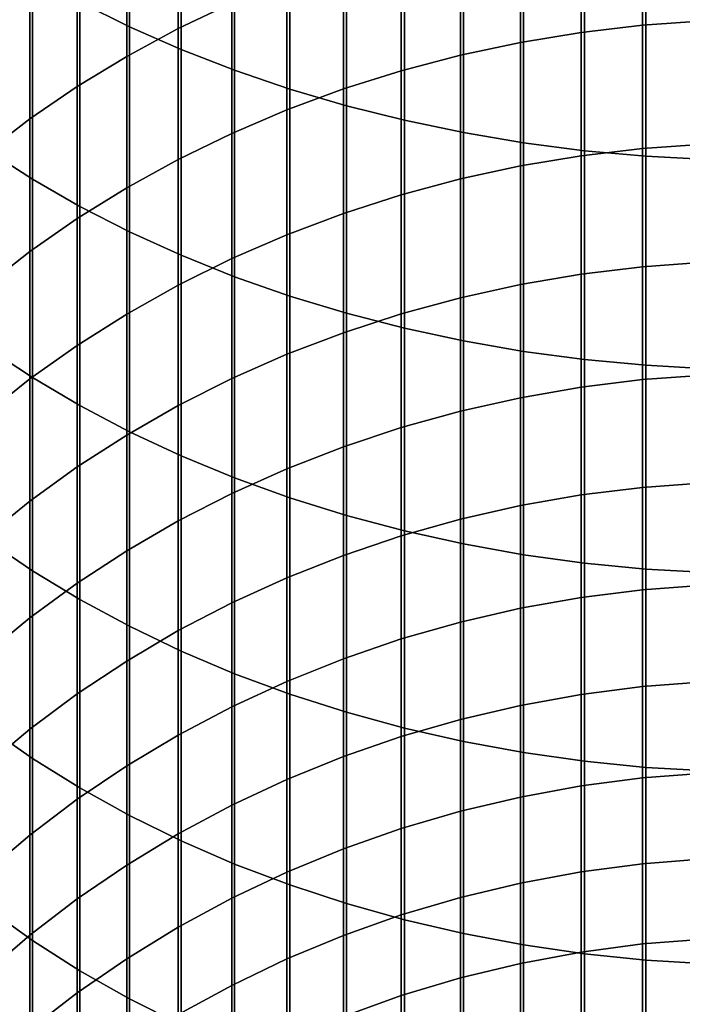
# Model space of a CAD drawing. Header units: metres. Extents: x -28 to 70, y -218 to 27.
# Tile 49 of 246: x -8 to -1, y -183 to -173. Entities that reach past the tile are written whole.
import ezdxf

# ---------------------------------------------------------------- set-up
doc = ezdxf.new("R2010")
doc.units = ezdxf.units.M
doc.layers.add('solid_10_261_002_XXX', color=7, linetype='CONTINUOUS')

msp = doc.modelspace()

# ---------------------------------------------------------------- linework, layer by layer
at = {"layer": 'solid_10_261_002_XXX'}
for points in [[(-7.428144, -170.168564, 436.081848), (-7.428144, -172.433594, 434.133911), (-6.891044, -172.699966, 434.435211), (-6.891044, -170.426605, 436.39032)], [(-6.891044, -170.426605, 436.39032), (-6.891044, -172.699966, 434.435211), (-6.332219, -172.945938, 434.71344), (-6.332219, -170.664886, 436.675171)], [(-6.332219, -170.664886, 436.675171), (-6.332219, -172.945938, 434.71344), (-5.753431, -173.170761, 434.967743), (-5.753431, -170.882675, 436.935516)], [(-5.753431, -170.882675, 436.935516), (-5.753431, -173.170761, 434.967743), (-5.156505, -173.373703, 435.197327), (-5.156505, -171.079269, 437.170532)], [(-5.785134, -170.977676, 406.791565), (-5.785134, -172.442352, 404.832458), (-6.362891, -172.718384, 405.03299), (-6.362891, -171.248123, 406.999573)], [(-5.156505, -171.079269, 437.170532), (-5.156505, -173.373703, 435.197327), (-4.543321, -173.554138, 435.401428), (-4.543321, -171.254059, 437.379486)], [(-6.362891, -171.248123, 406.999573), (-6.362891, -172.718384, 405.03299), (-6.920588, -173.020203, 405.252289), (-6.920588, -171.543839, 407.22702)], [(-4.543321, -171.254059, 437.379486), (-4.543321, -173.554138, 435.401428), (-3.915814, -173.711502, 435.579407), (-3.915814, -171.406494, 437.561707)], [(-1.338642, -171.2948, 403.998688), (-1.338642, -172.68306, 402.031982), (-2.003021, -172.760468, 402.085052), (-2.003021, -171.370728, 404.053864)], [(-0.670042, -171.249161, 403.965546), (-0.670042, -172.636536, 402.000061), (-1.338642, -172.68306, 402.031982), (-1.338642, -171.2948, 403.998688)], [(-3.915814, -171.406494, 437.561707), (-3.915814, -173.711502, 435.579407), (-3.275962, -173.845276, 435.730743), (-3.275962, -171.536102, 437.716644)], [(-2.003021, -171.370728, 404.053864), (-2.003021, -172.760468, 402.085052), (-2.661086, -172.868515, 402.159119), (-2.661086, -171.4767, 404.130859)], [(-6.920588, -171.543839, 407.22702), (-6.920588, -173.020203, 405.252289), (-7.456467, -173.346863, 405.489624), (-7.456467, -171.863907, 407.473175)], [(-2.661086, -171.4767, 404.130859), (-2.661086, -172.868515, 402.159119), (-3.310761, -173.006836, 402.253967), (-3.310761, -171.612396, 404.229431)], [(-3.275962, -171.536102, 437.716644), (-3.275962, -173.845276, 435.730743), (-2.625782, -173.955063, 435.854919), (-2.625782, -171.642456, 437.843781)], [(-3.310761, -171.612396, 404.229431), (-3.310761, -173.006836, 402.253967), (-3.949999, -173.175034, 402.369263), (-3.949999, -171.777359, 404.349304)], [(-2.625782, -171.642456, 437.843781), (-2.625782, -173.955063, 435.854919), (-1.967323, -174.040497, 435.951569), (-1.967323, -171.72522, 437.942719)], [(-1.967323, -171.72522, 437.942719), (-1.967323, -174.040497, 435.951569), (-1.302662, -174.101334, 436.020386), (-1.302662, -171.784149, 438.013153)], [(-8.430468, -171.843124, 433.466003), (-8.430468, -174.036087, 431.473297), (-7.941825, -174.349945, 431.809357), (-7.941825, -172.14769, 433.810486)], [(-7.456467, -171.863907, 407.473175), (-7.456467, -173.346863, 405.489624), (-7.968838, -173.697357, 405.744263), (-7.968838, -172.207306, 407.737305)], [(-3.949999, -171.777359, 404.349304), (-3.949999, -173.175034, 402.369263), (-4.576783, -173.372543, 402.504669), (-4.576783, -171.9711, 404.490082)], [(-1.302662, -171.784149, 438.013153), (-1.302662, -174.101334, 436.020386), (-0.633895, -174.13736, 436.061127), (-0.633895, -171.819046, 438.054871)], [(-4.576783, -171.9711, 404.490082), (-4.576783, -173.372543, 402.504669), (-5.189138, -173.59877, 402.65979), (-5.189138, -172.193008, 404.651276)], [(-7.941825, -172.14769, 433.810486), (-7.941825, -174.349945, 431.809357), (-7.428144, -174.644577, 432.124817), (-7.428144, -172.433594, 434.133911)], [(-5.189138, -172.193008, 404.651276), (-5.189138, -173.59877, 402.65979), (-5.785134, -173.852966, 402.834076), (-5.785134, -172.442352, 404.832458)], [(-7.968838, -172.207306, 407.737305), (-7.968838, -173.697357, 405.744263), (-8.456086, -174.070557, 406.015411), (-8.456086, -172.572952, 408.018555)], [(-7.428144, -172.433594, 434.133911), (-7.428144, -174.644577, 432.124817), (-6.891044, -174.919083, 432.418732), (-6.891044, -172.699966, 434.435211)], [(-5.785134, -172.442352, 404.832458), (-5.785134, -173.852966, 402.834076), (-6.362891, -174.134369, 403.026978), (-6.362891, -172.718384, 405.03299)], [(-6.362891, -172.718384, 405.03299), (-6.362891, -174.134369, 403.026978), (-6.920588, -174.442062, 403.237946), (-6.920588, -173.020203, 405.252289)], [(-6.891044, -172.699966, 434.435211), (-6.891044, -174.919083, 432.418732), (-6.332219, -175.172562, 432.690155), (-6.332219, -172.945938, 434.71344)], [(-1.338642, -172.68306, 402.031982), (-1.338642, -174.01709, 400.028046), (-2.003021, -174.095917, 400.078979), (-2.003021, -172.760468, 402.085052)], [(-0.670042, -172.636536, 402.000061), (-0.670042, -173.969711, 399.997437), (-1.338642, -174.01709, 400.028046), (-1.338642, -172.68306, 402.031982)], [(-2.003021, -172.760468, 402.085052), (-2.003021, -174.095917, 400.078979), (-2.661086, -174.205948, 400.150085), (-2.661086, -172.868515, 402.159119)], [(-6.332219, -172.945938, 434.71344), (-6.332219, -175.172562, 432.690155), (-5.753431, -175.404236, 432.938232), (-5.753431, -173.170761, 434.967743)], [(-2.661086, -172.868515, 402.159119), (-2.661086, -174.205948, 400.150085), (-3.310761, -174.346817, 400.241119), (-3.310761, -173.006836, 402.253967)], [(-6.920588, -173.020203, 405.252289), (-6.920588, -174.442062, 403.237946), (-7.456467, -174.775101, 403.466278), (-7.456467, -173.346863, 405.489624)], [(-3.310761, -173.006836, 402.253967), (-3.310761, -174.346817, 400.241119), (-3.949999, -174.518097, 400.351776), (-3.949999, -173.175034, 402.369263)], [(-5.753431, -173.170761, 434.967743), (-5.753431, -175.404236, 432.938232), (-5.156505, -175.613388, 433.16217), (-5.156505, -173.373703, 435.197327)], [(-3.949999, -173.175034, 402.369263), (-3.949999, -174.518097, 400.351776), (-4.576783, -174.719238, 400.48175), (-4.576783, -173.372543, 402.504669)], [(-7.456467, -173.346863, 405.489624), (-7.456467, -174.775101, 403.466278), (-7.968838, -175.132401, 403.711243), (-7.968838, -173.697357, 405.744263)], [(-4.576783, -173.372543, 402.504669), (-4.576783, -174.719238, 400.48175), (-5.189138, -174.9496, 400.630615), (-5.189138, -173.59877, 402.65979)], [(-5.156505, -173.373703, 435.197327), (-5.156505, -175.613388, 433.16217), (-4.543321, -175.799332, 433.361267), (-4.543321, -173.554138, 435.401428)], [(-4.543321, -173.554138, 435.401428), (-4.543321, -175.799332, 433.361267), (-3.915814, -175.961487, 433.534882), (-3.915814, -173.711502, 435.579407)], [(-5.189138, -173.59877, 402.65979), (-5.189138, -174.9496, 400.630615), (-5.785134, -175.208481, 400.797882), (-5.785134, -173.852966, 402.834076)], [(-7.968838, -173.697357, 405.744263), (-7.968838, -175.132401, 403.711243), (-8.456086, -175.512878, 403.972107), (-8.456086, -174.070557, 406.015411)], [(-3.915814, -173.711502, 435.579407), (-3.915814, -175.961487, 433.534882), (-3.275962, -176.09935, 433.682495), (-3.275962, -173.845276, 435.730743)], [(-5.785134, -173.852966, 402.834076), (-5.785134, -175.208481, 400.797882), (-6.362891, -175.495041, 400.983063), (-6.362891, -174.134369, 403.026978)], [(-3.275962, -173.845276, 435.730743), (-3.275962, -176.09935, 433.682495), (-2.625782, -176.212479, 433.80365), (-2.625782, -173.955063, 435.854919)], [(-2.625782, -173.955063, 435.854919), (-2.625782, -176.212479, 433.80365), (-1.967323, -176.300537, 433.897919), (-1.967323, -174.040497, 435.951569)], [(-0.670042, -173.969711, 399.997437), (-0.670042, -175.247696, 397.959137), (-1.338642, -175.295898, 397.988434), (-1.338642, -174.01709, 400.028046)], [(-8.430468, -174.036087, 431.473297), (-8.430468, -176.173798, 429.421448), (-7.941825, -176.496719, 429.748779), (-7.941825, -174.349945, 431.809357)], [(-2.003021, -174.095917, 400.078979), (-2.003021, -175.376083, 398.037201), (-2.661086, -175.488007, 398.105286), (-2.661086, -174.205948, 400.150085)], [(-1.338642, -174.01709, 400.028046), (-1.338642, -175.295898, 397.988434), (-2.003021, -175.376083, 398.037201), (-2.003021, -174.095917, 400.078979)], [(-1.967323, -174.040497, 435.951569), (-1.967323, -176.300537, 433.897919), (-1.302662, -176.36322, 433.965027), (-1.302662, -174.101334, 436.020386)], [(-1.302662, -174.101334, 436.020386), (-1.302662, -176.36322, 433.965027), (-0.633895, -176.400345, 434.004791), (-0.633895, -174.13736, 436.061127)], [(-6.362891, -174.134369, 403.026978), (-6.362891, -175.495041, 400.983063), (-6.920588, -175.80838, 401.185547), (-6.920588, -174.442062, 403.237946)], [(-2.661086, -174.205948, 400.150085), (-2.661086, -175.488007, 398.105286), (-3.310761, -175.631302, 398.192413), (-3.310761, -174.346817, 400.241119)], [(-7.941825, -174.349945, 431.809357), (-7.941825, -176.496719, 429.748779), (-7.428144, -176.799866, 430.056091), (-7.428144, -174.644577, 432.124817)], [(-3.310761, -174.346817, 400.241119), (-3.310761, -175.631302, 398.192413), (-3.949999, -175.805542, 398.29837), (-3.949999, -174.518097, 400.351776)], [(-6.920588, -174.442062, 403.237946), (-6.920588, -175.80838, 401.185547), (-7.456467, -176.147522, 401.404694), (-7.456467, -174.775101, 403.466278)], [(-3.949999, -174.518097, 400.351776), (-3.949999, -175.805542, 398.29837), (-4.576783, -176.010162, 398.422791), (-4.576783, -174.719238, 400.48175)], [(-7.428144, -174.644577, 432.124817), (-7.428144, -176.799866, 430.056091), (-6.891044, -177.082275, 430.342407), (-6.891044, -174.919083, 432.418732)], [(-4.576783, -174.719238, 400.48175), (-4.576783, -176.010162, 398.422791), (-5.189138, -176.244507, 398.565308), (-5.189138, -174.9496, 400.630615)], [(-7.456467, -174.775101, 403.466278), (-7.456467, -176.147522, 401.404694), (-7.968838, -176.511398, 401.639801), (-7.968838, -175.132401, 403.711243)], [(-6.891044, -174.919083, 432.418732), (-6.891044, -177.082275, 430.342407), (-6.332219, -177.343079, 430.606812), (-6.332219, -175.172562, 432.690155)], [(-5.189138, -174.9496, 400.630615), (-5.189138, -176.244507, 398.565308), (-5.785134, -176.507858, 398.725464), (-5.785134, -175.208481, 400.797882)], [(-7.968838, -175.132401, 403.711243), (-7.968838, -176.511398, 401.639801), (-8.456086, -176.898849, 401.890167), (-8.456086, -175.512878, 403.972107)], [(-6.332219, -175.172562, 432.690155), (-6.332219, -177.343079, 430.606812), (-5.753431, -177.581451, 430.84845), (-5.753431, -175.404236, 432.938232)], [(-5.785134, -175.208481, 400.797882), (-5.785134, -176.507858, 398.725464), (-6.362891, -176.799362, 398.90274), (-6.362891, -175.495041, 400.983063)], [(-0.670042, -175.247696, 397.959137), (-0.670042, -176.469513, 395.886688), (-1.338642, -176.518494, 395.914673), (-1.338642, -175.295898, 397.988434)], [(-2.003021, -175.376083, 398.037201), (-2.003021, -176.599991, 395.961212), (-2.661086, -176.71373, 396.026215), (-2.661086, -175.488007, 398.105286)], [(-1.338642, -175.295898, 397.988434), (-1.338642, -176.518494, 395.914673), (-2.003021, -176.599991, 395.961212), (-2.003021, -175.376083, 398.037201)], [(-6.362891, -175.495041, 400.983063), (-6.362891, -176.799362, 398.90274), (-6.920588, -177.118118, 399.096558), (-6.920588, -175.80838, 401.185547)], [(-5.753431, -175.404236, 432.938232), (-5.753431, -177.581451, 430.84845), (-5.156505, -177.796631, 431.066589), (-5.156505, -175.613388, 433.16217)], [(-2.661086, -175.488007, 398.105286), (-2.661086, -176.71373, 396.026215), (-3.310761, -176.85936, 396.109406), (-3.310761, -175.631302, 398.192413)], [(-5.156505, -175.613388, 433.16217), (-5.156505, -177.796631, 431.066589), (-4.543321, -177.987946, 431.260529), (-4.543321, -175.799332, 433.361267)], [(-3.310761, -175.631302, 398.192413), (-3.310761, -176.85936, 396.109406), (-3.949999, -177.036423, 396.210571), (-3.949999, -175.805542, 398.29837)], [(-6.920588, -175.80838, 401.185547), (-6.920588, -177.118118, 399.096558), (-7.456467, -177.463135, 399.306366), (-7.456467, -176.147522, 401.404694)], [(-3.949999, -175.805542, 398.29837), (-3.949999, -177.036423, 396.210571), (-4.576783, -177.24437, 396.329346), (-4.576783, -176.010162, 398.422791)], [(-4.543321, -175.799332, 433.361267), (-4.543321, -177.987946, 431.260529), (-3.915814, -178.154785, 431.429657), (-3.915814, -175.961487, 433.534882)], [(-4.576783, -176.010162, 398.422791), (-4.576783, -177.24437, 396.329346), (-5.189138, -177.482513, 396.465424), (-5.189138, -176.244507, 398.565308)], [(-3.915814, -175.961487, 433.534882), (-3.915814, -178.154785, 431.429657), (-3.275962, -178.296631, 431.573456), (-3.275962, -176.09935, 433.682495)], [(-3.275962, -176.09935, 433.682495), (-3.275962, -178.296631, 431.573456), (-2.625782, -178.41304, 431.691467), (-2.625782, -176.212479, 433.80365)], [(-8.430468, -176.173798, 429.421448), (-8.430468, -178.254669, 427.311951), (-7.941825, -178.586395, 427.630371), (-7.941825, -176.496719, 429.748779)], [(-7.456467, -176.147522, 401.404694), (-7.456467, -177.463135, 399.306366), (-7.968838, -177.833282, 399.531464), (-7.968838, -176.511398, 401.639801)], [(-5.189138, -176.244507, 398.565308), (-5.189138, -177.482513, 396.465424), (-5.785134, -177.750137, 396.618286), (-5.785134, -176.507858, 398.725464)], [(-2.625782, -176.212479, 433.80365), (-2.625782, -178.41304, 431.691467), (-1.967323, -178.503632, 431.783295), (-1.967323, -176.300537, 433.897919)], [(-1.967323, -176.300537, 433.897919), (-1.967323, -178.503632, 431.783295), (-1.302662, -178.568115, 431.848694), (-1.302662, -176.36322, 433.965027)], [(-1.302662, -176.36322, 433.965027), (-1.302662, -178.568115, 431.848694), (-0.633895, -178.606323, 431.887421), (-0.633895, -176.400345, 434.004791)], [(-7.968838, -176.511398, 401.639801), (-7.968838, -177.833282, 399.531464), (-8.456086, -178.227432, 399.771149), (-8.456086, -176.898849, 401.890167)], [(-7.941825, -176.496719, 429.748779), (-7.941825, -178.586395, 427.630371), (-7.428144, -178.897827, 427.929291), (-7.428144, -176.799866, 430.056091)], [(-5.785134, -176.507858, 398.725464), (-5.785134, -177.750137, 396.618286), (-6.362891, -178.046387, 396.787537), (-6.362891, -176.799362, 398.90274)], [(-1.338642, -176.518494, 395.914673), (-1.338642, -177.684006, 393.808258), (-2.003021, -177.766739, 393.85257), (-2.003021, -176.599991, 395.961212)], [(-0.670042, -176.469513, 395.886688), (-0.670042, -177.634277, 393.781647), (-1.338642, -177.684006, 393.808258), (-1.338642, -176.518494, 395.914673)], [(-2.003021, -176.599991, 395.961212), (-2.003021, -177.766739, 393.85257), (-2.661086, -177.882217, 393.914429), (-2.661086, -176.71373, 396.026215)], [(-2.661086, -176.71373, 396.026215), (-2.661086, -177.882217, 393.914429), (-3.310761, -178.03006, 393.993622), (-3.310761, -176.85936, 396.109406)], [(-7.428144, -176.799866, 430.056091), (-7.428144, -178.897827, 427.929291), (-6.891044, -179.187958, 428.207764), (-6.891044, -177.082275, 430.342407)], [(-6.362891, -176.799362, 398.90274), (-6.362891, -178.046387, 396.787537), (-6.920588, -178.370316, 396.972595), (-6.920588, -177.118118, 399.096558)], [(-3.310761, -176.85936, 396.109406), (-3.310761, -178.03006, 393.993622), (-3.949999, -178.209824, 394.089905), (-3.949999, -177.036423, 396.210571)], [(-6.891044, -177.082275, 430.342407), (-6.891044, -179.187958, 428.207764), (-6.332219, -179.455887, 428.464935), (-6.332219, -177.343079, 430.606812)], [(-3.949999, -177.036423, 396.210571), (-3.949999, -178.209824, 394.089905), (-4.576783, -178.420929, 394.202972), (-4.576783, -177.24437, 396.329346)], [(-6.920588, -177.118118, 399.096558), (-6.920588, -178.370316, 396.972595), (-7.456467, -178.720932, 397.172913), (-7.456467, -177.463135, 399.306366)], [(-4.576783, -177.24437, 396.329346), (-4.576783, -178.420929, 394.202972), (-5.189138, -178.662704, 394.332458), (-5.189138, -177.482513, 396.465424)], [(-6.332219, -177.343079, 430.606812), (-6.332219, -179.455887, 428.464935), (-5.753431, -179.700775, 428.699982), (-5.753431, -177.581451, 430.84845)], [(-7.456467, -177.463135, 399.306366), (-7.456467, -178.720932, 397.172913), (-7.968838, -179.097092, 397.387817), (-7.968838, -177.833282, 399.531464)], [(-5.189138, -177.482513, 396.465424), (-5.189138, -178.662704, 394.332458), (-5.785134, -178.934402, 394.477997), (-5.785134, -177.750137, 396.618286)], [(-5.753431, -177.581451, 430.84845), (-5.753431, -179.700775, 428.699982), (-5.156505, -179.921829, 428.91217), (-5.156505, -177.796631, 431.066589)], [(-0.670042, -177.634277, 393.781647), (-0.670042, -178.741104, 391.645569), (-1.338642, -178.79155, 391.670837), (-1.338642, -177.684006, 393.808258)], [(-1.338642, -177.684006, 393.808258), (-1.338642, -178.79155, 391.670837), (-2.003021, -178.875458, 391.71286), (-2.003021, -177.766739, 393.85257)], [(-7.968838, -177.833282, 399.531464), (-7.968838, -179.097092, 397.387817), (-8.456086, -179.497635, 397.616638), (-8.456086, -178.227432, 399.771149)], [(-5.785134, -177.750137, 396.618286), (-5.785134, -178.934402, 394.477997), (-6.362891, -179.235168, 394.639099), (-6.362891, -178.046387, 396.787537)], [(-5.156505, -177.796631, 431.066589), (-5.156505, -179.921829, 428.91217), (-4.543321, -180.118378, 429.1008), (-4.543321, -177.987946, 431.260529)], [(-2.003021, -177.766739, 393.85257), (-2.003021, -178.875458, 391.71286), (-2.661086, -178.992569, 391.771545), (-2.661086, -177.882217, 393.914429)], [(-2.661086, -177.882217, 393.914429), (-2.661086, -178.992569, 391.771545), (-3.310761, -179.142532, 391.846649), (-3.310761, -178.03006, 393.993622)], [(-6.362891, -178.046387, 396.787537), (-6.362891, -179.235168, 394.639099), (-6.920588, -179.564041, 394.815247), (-6.920588, -178.370316, 396.972595)], [(-4.543321, -177.987946, 431.260529), (-4.543321, -180.118378, 429.1008), (-3.915814, -180.289764, 429.26532), (-3.915814, -178.154785, 431.429657)], [(-3.310761, -178.03006, 393.993622), (-3.310761, -179.142532, 391.846649), (-3.949999, -179.32486, 391.937988), (-3.949999, -178.209824, 394.089905)], [(-3.915814, -178.154785, 431.429657), (-3.915814, -180.289764, 429.26532), (-3.275962, -180.435486, 429.405182), (-3.275962, -178.296631, 431.573456)], [(-8.430468, -178.254669, 427.311951), (-8.430468, -180.27713, 425.146423), (-7.941825, -180.617447, 425.455658), (-7.941825, -178.586395, 427.630371)], [(-3.949999, -178.209824, 394.089905), (-3.949999, -179.32486, 391.937988), (-4.576783, -179.538971, 392.045258), (-4.576783, -178.420929, 394.202972)], [(-6.920588, -178.370316, 396.972595), (-6.920588, -179.564041, 394.815247), (-7.456467, -179.919983, 395.00589), (-7.456467, -178.720932, 397.172913)], [(-3.275962, -178.296631, 431.573456), (-3.275962, -180.435486, 429.405182), (-2.625782, -180.555069, 429.519958), (-2.625782, -178.41304, 431.691467)], [(-4.576783, -178.420929, 394.202972), (-4.576783, -179.538971, 392.045258), (-5.189138, -179.784195, 392.168091), (-5.189138, -178.662704, 394.332458)], [(-2.625782, -178.41304, 431.691467), (-2.625782, -180.555069, 429.519958), (-1.967323, -180.648132, 429.609314), (-1.967323, -178.503632, 431.783295)], [(-7.941825, -178.586395, 427.630371), (-7.941825, -180.617447, 425.455658), (-7.428144, -180.93692, 425.745941), (-7.428144, -178.897827, 427.929291)], [(-1.967323, -178.503632, 431.783295), (-1.967323, -180.648132, 429.609314), (-1.302662, -180.714386, 429.672882), (-1.302662, -178.568115, 431.848694)], [(-1.302662, -178.568115, 431.848694), (-1.302662, -180.714386, 429.672882), (-0.633895, -180.753632, 429.710571), (-0.633895, -178.606323, 431.887421)], [(-5.189138, -178.662704, 394.332458), (-5.189138, -179.784195, 392.168091), (-5.785134, -180.059769, 392.306152), (-5.785134, -178.934402, 394.477997)], [(-7.456467, -178.720932, 397.172913), (-7.456467, -179.919983, 395.00589), (-7.968838, -180.30188, 395.210419), (-7.968838, -179.097092, 397.387817)], [(-1.338642, -178.79155, 391.670837), (-1.338642, -179.840286, 389.503906), (-2.003021, -179.925308, 389.54364), (-2.003021, -178.875458, 391.71286)], [(-0.670042, -178.741104, 391.645569), (-0.670042, -179.789169, 389.480042), (-1.338642, -179.840286, 389.503906), (-1.338642, -178.79155, 391.670837)], [(-7.428144, -178.897827, 427.929291), (-7.428144, -180.93692, 425.745941), (-6.891044, -181.234558, 426.016418), (-6.891044, -179.187958, 428.207764)], [(-2.003021, -178.875458, 391.71286), (-2.003021, -179.925308, 389.54364), (-2.661086, -180.043991, 389.599091), (-2.661086, -178.992569, 391.771545)], [(-5.785134, -178.934402, 394.477997), (-5.785134, -180.059769, 392.306152), (-6.362891, -180.364822, 392.458954), (-6.362891, -179.235168, 394.639099)], [(-2.661086, -178.992569, 391.771545), (-2.661086, -180.043991, 389.599091), (-3.310761, -180.195938, 389.670105), (-3.310761, -179.142532, 391.846649)], [(-7.968838, -179.097092, 397.387817), (-7.968838, -180.30188, 395.210419), (-8.456086, -180.708527, 395.428223), (-8.456086, -179.497635, 397.616638)], [(-6.362891, -179.235168, 394.639099), (-6.362891, -180.364822, 392.458954), (-6.920588, -180.69838, 392.626068), (-6.920588, -179.564041, 394.815247)], [(-6.891044, -179.187958, 428.207764), (-6.891044, -181.234558, 426.016418), (-6.332219, -181.509415, 426.266174), (-6.332219, -179.455887, 428.464935)], [(-3.310761, -179.142532, 391.846649), (-3.310761, -180.195938, 389.670105), (-3.949999, -180.380692, 389.756409), (-3.949999, -179.32486, 391.937988)], [(-3.949999, -179.32486, 391.937988), (-3.949999, -180.380692, 389.756409), (-4.576783, -180.597656, 389.857788), (-4.576783, -179.538971, 392.045258)], [(-6.332219, -179.455887, 428.464935), (-6.332219, -181.509415, 426.266174), (-5.753431, -181.76062, 426.494415), (-5.753431, -179.700775, 428.699982)], [(-4.576783, -179.538971, 392.045258), (-4.576783, -180.597656, 389.857788), (-5.189138, -180.846146, 389.973907), (-5.189138, -179.784195, 392.168091)], [(-6.920588, -179.564041, 394.815247), (-6.920588, -180.69838, 392.626068), (-7.456467, -181.059387, 392.806915), (-7.456467, -179.919983, 395.00589)], [(-5.753431, -179.700775, 428.699982), (-5.753431, -181.76062, 426.494415), (-5.156505, -181.987396, 426.7005), (-5.156505, -179.921829, 428.91217)], [(-5.189138, -179.784195, 392.168091), (-5.189138, -180.846146, 389.973907), (-5.785134, -181.125397, 390.10437), (-5.785134, -180.059769, 392.306152)], [(-1.338642, -179.840286, 389.503906), (-1.338642, -180.829437, 387.309174), (-2.003021, -180.915527, 387.346558), (-2.003021, -179.925308, 389.54364)], [(-0.670042, -179.789169, 389.480042), (-0.670042, -180.777695, 387.286713), (-1.338642, -180.829437, 387.309174), (-1.338642, -179.840286, 389.503906)], [(-7.456467, -179.919983, 395.00589), (-7.456467, -181.059387, 392.806915), (-7.968838, -181.446732, 393.000946), (-7.968838, -180.30188, 395.210419)], [(-5.156505, -179.921829, 428.91217), (-5.156505, -181.987396, 426.7005), (-4.543321, -182.189011, 426.883698), (-4.543321, -180.118378, 429.1008)], [(-2.003021, -179.925308, 389.54364), (-2.003021, -180.915527, 387.346558), (-2.661086, -181.035675, 387.398773), (-2.661086, -180.043991, 389.599091)], [(-5.785134, -180.059769, 392.306152), (-5.785134, -181.125397, 390.10437), (-6.362891, -181.434494, 390.248779), (-6.362891, -180.364822, 392.458954)], [(-2.661086, -180.043991, 389.599091), (-2.661086, -181.035675, 387.398773), (-3.310761, -181.189514, 387.465576), (-3.310761, -180.195938, 389.670105)], [(-4.543321, -180.118378, 429.1008), (-4.543321, -182.189011, 426.883698), (-3.915814, -182.364838, 427.043457), (-3.915814, -180.289764, 429.26532)], [(-8.430468, -180.27713, 425.146423), (-8.430468, -182.2397, 422.926453), (-7.941825, -182.588333, 423.226257), (-7.941825, -180.617447, 425.455658)], [(-3.310761, -180.195938, 389.670105), (-3.310761, -181.189514, 387.465576), (-3.949999, -181.376541, 387.546814), (-3.949999, -180.380692, 389.756409)], [(-3.915814, -180.289764, 429.26532), (-3.915814, -182.364838, 427.043457), (-3.275962, -182.514328, 427.179321), (-3.275962, -180.435486, 429.405182)], [(-7.968838, -180.30188, 395.210419), (-7.968838, -181.446732, 393.000946), (-8.456086, -181.859177, 393.20755), (-8.456086, -180.708527, 395.428223)], [(-6.362891, -180.364822, 392.458954), (-6.362891, -181.434494, 390.248779), (-6.920588, -181.772491, 390.406708), (-6.920588, -180.69838, 392.626068)], [(-3.949999, -180.380692, 389.756409), (-3.949999, -181.376541, 387.546814), (-4.576783, -181.596207, 387.642242), (-4.576783, -180.597656, 389.857788)], [(-3.275962, -180.435486, 429.405182), (-3.275962, -182.514328, 427.179321), (-2.625782, -182.636993, 427.290771), (-2.625782, -180.555069, 429.519958)], [(-7.941825, -180.617447, 425.455658), (-7.941825, -182.588333, 423.226257), (-7.428144, -182.915619, 423.507721), (-7.428144, -180.93692, 425.745941)], [(-4.576783, -180.597656, 389.857788), (-4.576783, -181.596207, 387.642242), (-5.189138, -181.847778, 387.751495), (-5.189138, -180.846146, 389.973907)], [(-2.625782, -180.555069, 429.519958), (-2.625782, -182.636993, 427.290771), (-1.967323, -182.732468, 427.377533), (-1.967323, -180.648132, 429.609314)], [(-6.920588, -180.69838, 392.626068), (-6.920588, -181.772491, 390.406708), (-7.456467, -182.138321, 390.577637), (-7.456467, -181.059387, 392.806915)], [(-1.967323, -180.648132, 429.609314), (-1.967323, -182.732468, 427.377533), (-1.302662, -182.80043, 427.439301), (-1.302662, -180.714386, 429.672882)], [(-1.302662, -180.714386, 429.672882), (-1.302662, -182.80043, 427.439301), (-0.633895, -182.840683, 427.475861), (-0.633895, -180.753632, 429.710571)], [(-1.338642, -180.829437, 387.309174), (-1.338642, -181.758286, 385.088226), (-2.003021, -181.845352, 385.12326), (-2.003021, -180.915527, 387.346558)], [(-0.670042, -180.777695, 387.286713), (-0.670042, -181.705948, 385.0672), (-1.338642, -181.758286, 385.088226), (-1.338642, -180.829437, 387.309174)], [(-7.428144, -180.93692, 425.745941), (-7.428144, -182.915619, 423.507721), (-6.891044, -183.22052, 423.769958), (-6.891044, -181.234558, 426.016418)], [(-5.189138, -180.846146, 389.973907), (-5.189138, -181.847778, 387.751495), (-5.785134, -182.130478, 387.874298), (-5.785134, -181.125397, 390.10437)], [(-2.003021, -180.915527, 387.346558), (-2.003021, -181.845352, 385.12326), (-2.661086, -181.966888, 385.17215), (-2.661086, -181.035675, 387.398773)], [(-2.661086, -181.035675, 387.398773), (-2.661086, -181.966888, 385.17215), (-3.310761, -182.122482, 385.234741), (-3.310761, -181.189514, 387.465576)], [(-7.456467, -181.059387, 392.806915), (-7.456467, -182.138321, 390.577637), (-7.968838, -182.530807, 390.761017), (-7.968838, -181.446732, 393.000946)], [(-5.785134, -181.125397, 390.10437), (-5.785134, -182.130478, 387.874298), (-6.362891, -182.443405, 388.010223), (-6.362891, -181.434494, 390.248779)], [(-6.891044, -181.234558, 426.016418), (-6.891044, -183.22052, 423.769958), (-6.332219, -183.502106, 424.012115), (-6.332219, -181.509415, 426.266174)], [(-3.310761, -181.189514, 387.465576), (-3.310761, -182.122482, 385.234741), (-3.949999, -182.311676, 385.310852), (-3.949999, -181.376541, 387.546814)], [(-7.968838, -181.446732, 393.000946), (-7.968838, -182.530807, 390.761017), (-8.456086, -182.948746, 390.956299), (-8.456086, -181.859177, 393.20755)], [(-6.362891, -181.434494, 390.248779), (-6.362891, -182.443405, 388.010223), (-6.920588, -182.785599, 388.158844), (-6.920588, -181.772491, 390.406708)], [(-3.949999, -181.376541, 387.546814), (-3.949999, -182.311676, 385.310852), (-4.576783, -182.533844, 385.400238), (-4.576783, -181.596207, 387.642242)], [(-6.332219, -181.509415, 426.266174), (-6.332219, -183.502106, 424.012115), (-5.753431, -183.759445, 424.233429), (-5.753431, -181.76062, 426.494415)], [(-4.576783, -181.596207, 387.642242), (-4.576783, -182.533844, 385.400238), (-5.189138, -182.788315, 385.502594), (-5.189138, -181.847778, 387.751495)], [(-6.920588, -181.772491, 390.406708), (-6.920588, -182.785599, 388.158844), (-7.456467, -183.155945, 388.319733), (-7.456467, -182.138321, 390.577637)], [(-5.753431, -181.76062, 426.494415), (-5.753431, -183.759445, 424.233429), (-5.156505, -183.99176, 424.433228), (-5.156505, -181.987396, 426.7005)], [(-1.338642, -181.758286, 385.088226), (-1.338642, -182.626114, 382.842773), (-2.003021, -182.714111, 382.875397), (-2.003021, -181.845352, 385.12326)], [(-0.670042, -181.705948, 385.0672), (-0.670042, -182.573227, 382.823151), (-1.338642, -182.626114, 382.842773), (-1.338642, -181.758286, 385.088226)], [(-5.189138, -181.847778, 387.751495), (-5.189138, -182.788315, 385.502594), (-5.785134, -183.074265, 385.617615), (-5.785134, -182.130478, 387.874298)], [(-2.003021, -181.845352, 385.12326), (-2.003021, -182.714111, 382.875397), (-2.661086, -182.836929, 382.920929), (-2.661086, -181.966888, 385.17215)], [(-5.156505, -181.987396, 426.7005), (-5.156505, -183.99176, 424.433228), (-4.543321, -184.198303, 424.61087), (-4.543321, -182.189011, 426.883698)], [(-2.661086, -181.966888, 385.17215), (-2.661086, -182.836929, 382.920929), (-3.310761, -182.994186, 382.979248), (-3.310761, -182.122482, 385.234741)], [(-7.456467, -182.138321, 390.577637), (-7.456467, -183.155945, 388.319733), (-7.968838, -183.553314, 388.49231), (-7.968838, -182.530807, 390.761017)], [(-5.785134, -182.130478, 387.874298), (-5.785134, -183.074265, 385.617615), (-6.362891, -183.390793, 385.744934), (-6.362891, -182.443405, 388.010223)], [(-4.543321, -182.189011, 426.883698), (-4.543321, -184.198303, 424.61087), (-3.915814, -184.378433, 424.765778), (-3.915814, -182.364838, 427.043457)], [(-3.310761, -182.122482, 385.234741), (-3.310761, -182.994186, 382.979248), (-3.949999, -183.185379, 383.050171), (-3.949999, -182.311676, 385.310852)], [(-8.430468, -182.2397, 422.926453), (-8.430468, -184.140884, 420.653687), (-7.941825, -184.497574, 420.943878), (-7.941825, -182.588333, 423.226257)], [(-3.949999, -182.311676, 385.310852), (-3.949999, -183.185379, 383.050171), (-4.576783, -183.409912, 383.133453), (-4.576783, -182.533844, 385.400238)], [(-3.915814, -182.364838, 427.043457), (-3.915814, -184.378433, 424.765778), (-3.275962, -184.531586, 424.897461), (-3.275962, -182.514328, 427.179321)], [(-7.968838, -182.530807, 390.761017), (-7.968838, -183.553314, 388.49231), (-8.456086, -183.97641, 388.676117), (-8.456086, -182.948746, 390.956299)], [(-6.362891, -182.443405, 388.010223), (-6.362891, -183.390793, 385.744934), (-6.920588, -183.736908, 385.884155), (-6.920588, -182.785599, 388.158844)], [(-4.576783, -182.533844, 385.400238), (-4.576783, -183.409912, 383.133453), (-5.189138, -183.667084, 383.228821), (-5.189138, -182.788315, 385.502594)], [(-3.275962, -182.514328, 427.179321), (-3.275962, -184.531586, 424.897461), (-2.625782, -184.657257, 425.005554), (-2.625782, -182.636993, 427.290771)], [(-7.941825, -182.588333, 423.226257), (-7.941825, -184.497574, 420.943878), (-7.428144, -184.832428, 421.216309), (-7.428144, -182.915619, 423.507721)], [(-2.625782, -182.636993, 427.290771), (-2.625782, -184.657257, 425.005554), (-1.967323, -184.755051, 425.089661), (-1.967323, -182.732468, 427.377533)], [(-1.338642, -182.626114, 382.842773), (-1.338642, -183.432281, 380.574402), (-2.003021, -183.521133, 380.604614), (-2.003021, -182.714111, 382.875397)], [(-0.670042, -182.573227, 382.823151), (-0.670042, -183.378876, 380.556244), (-1.338642, -183.432281, 380.574402), (-1.338642, -182.626114, 382.842773)], [(-2.003021, -182.714111, 382.875397), (-2.003021, -183.521133, 380.604614), (-2.661086, -183.645157, 380.64682), (-2.661086, -182.836929, 382.920929)], [(-1.967323, -182.732468, 427.377533), (-1.967323, -184.755051, 425.089661), (-1.302662, -184.824692, 425.149536), (-1.302662, -182.80043, 427.439301)], [(-6.920588, -182.785599, 388.158844), (-6.920588, -183.736908, 385.884155), (-7.456467, -184.111526, 386.034851), (-7.456467, -183.155945, 388.319733)], [(-5.189138, -182.788315, 385.502594), (-5.189138, -183.667084, 383.228821), (-5.785134, -183.956055, 383.335999), (-5.785134, -183.074265, 385.617615)], [(-2.661086, -182.836929, 382.920929), (-2.661086, -183.645157, 380.64682), (-3.310761, -183.80394, 380.700806), (-3.310761, -182.994186, 382.979248)], [(-1.302662, -182.80043, 427.439301), (-1.302662, -184.824692, 425.149536), (-0.633895, -184.865921, 425.184998), (-0.633895, -182.840683, 427.475861)], [(-7.428144, -182.915619, 423.507721), (-7.428144, -184.832428, 421.216309), (-6.891044, -185.144394, 421.470093), (-6.891044, -183.22052, 423.769958)], [(-3.310761, -182.994186, 382.979248), (-3.310761, -183.80394, 380.700806), (-3.949999, -183.997009, 380.766479), (-3.949999, -183.185379, 383.050171)], [(-7.456467, -183.155945, 388.319733), (-7.456467, -184.111526, 386.034851), (-7.968838, -184.513443, 386.196533), (-7.968838, -183.553314, 388.49231)], [(-5.785134, -183.074265, 385.617615), (-5.785134, -183.956055, 383.335999), (-6.362891, -184.275955, 383.45462), (-6.362891, -183.390793, 385.744934)], [(-6.891044, -183.22052, 423.769958), (-6.891044, -185.144394, 421.470093), (-6.332219, -185.43248, 421.704468), (-6.332219, -183.502106, 424.012115)], [(-3.949999, -183.185379, 383.050171), (-3.949999, -183.997009, 380.766479), (-4.576783, -184.22374, 380.843567), (-4.576783, -183.409912, 383.133453)]]:
    msp.add_3dface(points, dxfattribs=at)

doc.saveas('drawing.dxf')
